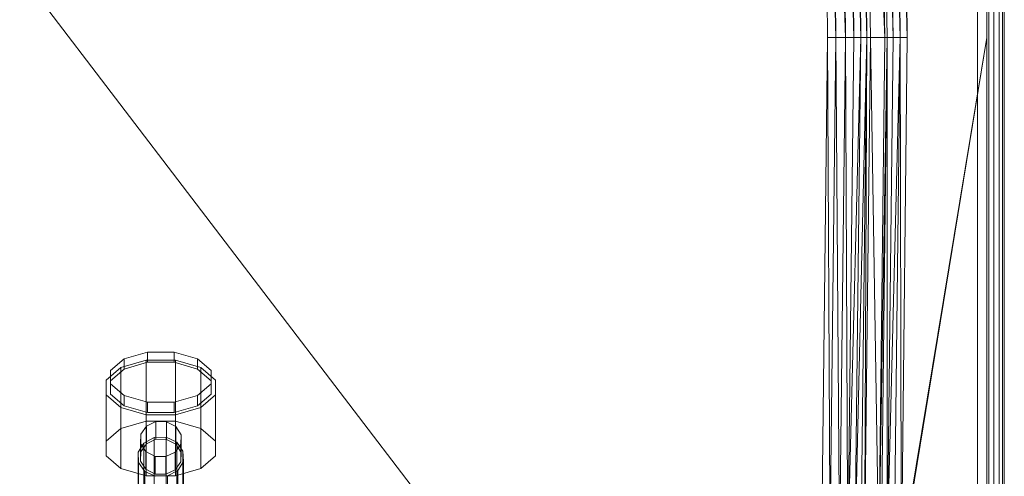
# Model space of a CAD drawing. Header units: metres. Extents: x 391.1 to 430.4, y 12.7 to 29.8.
# Tile 129 of 208: x 408.555 to 409.113, y 14.332 to 14.591. Entities that reach past the tile are written whole.
import ezdxf

# ---------------------------------------------------------------- set-up
doc = ezdxf.new("R2010")
doc.units = ezdxf.units.M
doc.layers.add('02_MOBILIARIO', color=7, linetype='Continuous', lineweight=18)
doc.layers.add('A-DETL-____-MBND', color=7, linetype='Continuous', lineweight=18)

# ---------------------------------------------------------------- blocks, each defined once
blk = doc.blocks.new('Family - Plats de dutxa PS-1-153583-02_SAN_P0')
at = {"layer": 'A-DETL-____-MBND', "color": 253, "true_color": 0xaaaaaa}
for p, q in [((0.81, 0.00026), (0.81, 0.80026)), ((0.81, 0.00026), (0.81, 0.80026)), ((0.8, 0.40026), (0.8, 0.78826)), ((0.8, 0.40026), (0.8, 0.78826)), ((0.804, 0.40026), (0.804, 0.78926)), ((0.804, 0.40026), (0.804, 0.78926)), ((0.807, 0.01026), (0.807, 0.79026)), ((0.807, 0.79026), (0.807, 0.40026)), ((0.807, 0.79026), (0.807, 0.40026)), ((0.807, 0.40026), (0.807, 0.79026)), ((0.809, 0.79026), (0.809, 0.40026)), ((0.809, 0.79026), (0.809, 0.40026)), ((0.81, 0.79026), (0.81, 0.30026)), ((0.81, 0.79026), (0.81, 0.30026)), ((0.81, 0.30026), (0.81, 0.79026)), ((0.81, 0.79026), (0.81, 0.40026)), ((0.81, 0.79026), (0.81, 0.40026)), ((0.81, 0.79026), (0.81, 0.40026)), ((0.81, 0.79026), (0.81, 0.40026)), ((0.7948, 0.04106), (0.7948, 0.76746)), ((0.7948, 0.76746), (0.7948, 0.04106)), ((0.8012, 0.76746), (0.8012, 0.04106)), ((0.8012, 0.04106), (0.8012, 0.76746)), ((0.73882, 0.6947), (0.74219, 0.40026)), ((0.73882, 0.6947), (0.74354, 0.40026)), ((0.73882, 0.6947), (0.74219, 0.40026)), ((0.74354, 0.40026), (0.73882, 0.6947)), ((0.74354, 0.40026), (0.74017, 0.6947)), ((0.74354, 0.40026), (0.74017, 0.6947)), ((0.74017, 0.6947), (0.74691, 0.40026)), ((0.74691, 0.40026), (0.74017, 0.6947)), ((0.74354, 0.6947), (0.74691, 0.40026)), ((0.74354, 0.6947), (0.75095, 0.40026)), ((0.74354, 0.6947), (0.74691, 0.40026)), ((0.75095, 0.40026), (0.74354, 0.6947)), ((0.75095, 0.40026), (0.74758, 0.6947)), ((0.75095, 0.40026), (0.74758, 0.6947)), ((0.74758, 0.6947), (0.755, 0.40026)), ((0.755, 0.40026), (0.74758, 0.6947)), ((0.755, 0.40026), (0.75163, 0.6947)), ((0.75163, 0.6947), (0.755, 0.40026)), ((0.70983, 0.40026), (0.70646, 0.68728)), ((0.70983, 0.40026), (0.70646, 0.68728)), ((0.70646, 0.68728), (0.71455, 0.40026)), ((0.71455, 0.40026), (0.70646, 0.68728)), ((0.71118, 0.68728), (0.71455, 0.40026)), ((0.71455, 0.40026), (0.71118, 0.68728)), ((0.71118, 0.68728), (0.71994, 0.40026)), ((0.71994, 0.40026), (0.71118, 0.68728)), ((0.71657, 0.68728), (0.71994, 0.40026)), ((0.71994, 0.40026), (0.71657, 0.68728)), ((0.71657, 0.68728), (0.72466, 0.40026)), ((0.72466, 0.40026), (0.71657, 0.68728)), ((0.72129, 0.68728), (0.72466, 0.40026)), ((0.72129, 0.68728), (0.7287, 0.40026)), ((0.72129, 0.68728), (0.72466, 0.40026)), ((0.7287, 0.40026), (0.72129, 0.68728)), ((0.7287, 0.40026), (0.72533, 0.68728)), ((0.72533, 0.68728), (0.73208, 0.40026)), ((0.72533, 0.68728), (0.7287, 0.40026)), ((0.73208, 0.40026), (0.72533, 0.68728)), ((0.73208, 0.40026), (0.7287, 0.68728)), ((0.73208, 0.40026), (0.7287, 0.68728)), ((0.7287, 0.68728), (0.7341, 0.40026)), ((0.7341, 0.40026), (0.7287, 0.68728)), ((0.73073, 0.68728), (0.7341, 0.40026)), ((0.7341, 0.40026), (0.73073, 0.68728)), ((0.73073, 0.68728), (0.74219, 0.40026)), ((0.74219, 0.40026), (0.73073, 0.68728)), ((0.70646, 0.11324), (0.70983, 0.40026)), ((0.70646, 0.11324), (0.70983, 0.40026)), ((0.71118, 0.11324), (0.70983, 0.40026)), ((0.70983, 0.40026), (0.71455, 0.40026)), ((0.70983, 0.40026), (0.71118, 0.11324)), ((0.70983, 0.40026), (0.71455, 0.40026)), ((0.71118, 0.11324), (0.71455, 0.40026)), ((0.71455, 0.40026), (0.71118, 0.11324)), ((0.71657, 0.11324), (0.71455, 0.40026)), ((0.71455, 0.40026), (0.71994, 0.40026)), ((0.71455, 0.40026), (0.71657, 0.11324)), ((0.71455, 0.40026), (0.71994, 0.40026)), ((0.71657, 0.11324), (0.71994, 0.40026)), ((0.71994, 0.40026), (0.71657, 0.11324)), ((0.72129, 0.11324), (0.71994, 0.40026)), ((0.71994, 0.40026), (0.72466, 0.40026)), ((0.71994, 0.40026), (0.72129, 0.11324)), ((0.71994, 0.40026), (0.72466, 0.40026)), ((0.7287, 0.40026), (0.72129, 0.11324)), ((0.72129, 0.11324), (0.72466, 0.40026)), ((0.72129, 0.11324), (0.7287, 0.40026)), ((0.72466, 0.40026), (0.72129, 0.11324)), ((0.7287, 0.40026), (0.72466, 0.40026)), ((0.7287, 0.40026), (0.72466, 0.40026)), ((0.73208, 0.40026), (0.72533, 0.11324)), ((0.72533, 0.11324), (0.7287, 0.40026)), ((0.72533, 0.11324), (0.73208, 0.40026)), ((0.7287, 0.40026), (0.72533, 0.11324)), ((0.7287, 0.11324), (0.73208, 0.40026)), ((0.73208, 0.40026), (0.7287, 0.40026)), ((0.73208, 0.40026), (0.7287, 0.11324)), ((0.73208, 0.40026), (0.7287, 0.40026)), ((0.73073, 0.11324), (0.7341, 0.40026)), ((0.73073, 0.11324), (0.73208, 0.40026)), ((0.73208, 0.40026), (0.73073, 0.11324)), ((0.7341, 0.40026), (0.73073, 0.11324)), ((0.73208, 0.40026), (0.7341, 0.40026)), ((0.73208, 0.40026), (0.7341, 0.40026)), ((0.73882, 0.10582), (0.7341, 0.40026)), ((0.7341, 0.40026), (0.74219, 0.40026)), ((0.7341, 0.40026), (0.73882, 0.10582)), ((0.7341, 0.40026), (0.74219, 0.40026)), ((0.74354, 0.40026), (0.73882, 0.10582)), ((0.73882, 0.10582), (0.74219, 0.40026)), ((0.73882, 0.10582), (0.74354, 0.40026)), ((0.74219, 0.40026), (0.73882, 0.10582)), ((0.74017, 0.10582), (0.74354, 0.40026)), ((0.74354, 0.40026), (0.74017, 0.10582)), ((0.74354, 0.40026), (0.74219, 0.40026)), ((0.74354, 0.40026), (0.74219, 0.40026)), ((0.75095, 0.40026), (0.74354, 0.10582)), ((0.74354, 0.10582), (0.74691, 0.40026)), ((0.74354, 0.10582), (0.75095, 0.40026)), ((0.74354, 0.10582), (0.74354, 0.40026)), ((0.74354, 0.40026), (0.74691, 0.40026)), ((0.74354, 0.40026), (0.74354, 0.10582)), ((0.74691, 0.40026), (0.74354, 0.10582)), ((0.74354, 0.40026), (0.74691, 0.40026)), ((0.75095, 0.40026), (0.74691, 0.40026)), ((0.75095, 0.40026), (0.74691, 0.40026)), ((0.74758, 0.10582), (0.75095, 0.40026)), ((0.75095, 0.40026), (0.74758, 0.10582)), ((0.75163, 0.10582), (0.75095, 0.40026)), ((0.75095, 0.40026), (0.755, 0.40026)), ((0.75095, 0.40026), (0.75163, 0.10582)), ((0.75095, 0.40026), (0.755, 0.40026)), ((0.8, 0.40026), (0.75129, 0.10185)), ((0.75129, 0.10185), (0.8, 0.40026)), ((0.8, 0.40026), (0.75163, 0.10582)), ((0.75163, 0.10582), (0.8, 0.40026)), ((0.755, 0.40026), (0.75163, 0.10582)), ((0.755, 0.40026), (0.75163, 0.10582)), ((0.8, 0.01226), (0.8, 0.40026)), ((0.8, 0.01226), (0.8, 0.40026)), ((0.804, 0.01126), (0.804, 0.40026)), ((0.804, 0.01126), (0.804, 0.40026)), ((0.807, 0.40026), (0.807, 0.01026)), ((0.807, 0.01026), (0.807, 0.40026)), ((0.807, 0.01026), (0.807, 0.40026)), ((0.809, 0.01026), (0.809, 0.40026)), ((0.809, 0.40026), (0.809, 0.01026)), ((0.81, 0.01026), (0.81, 0.40026)), ((0.81, 0.40026), (0.81, 0.01026)), ((0.81, 0.01026), (0.81, 0.40026)), ((0.81, 0.40026), (0.81, 0.01026)), ((0.81, 0.30026), (0.81, 0.01026)), ((0.81, 0.30026), (0.81, 0.01026)), ((0.81, 0.01026), (0.81, 0.30026)), ((0.31084, 0.21797), (0.30321, 0.21136)), ((0.32405, 0.22179), (0.31084, 0.21797)), ((0.31084, 0.21797), (0.31084, 0.21213)), ((0.32405, 0.22179), (0.32405, 0.21594)), ((0.33931, 0.22179), (0.32405, 0.22179)), ((0.33931, 0.22179), (0.33931, 0.21595)), ((0.35252, 0.21798), (0.33931, 0.22179)), ((0.35252, 0.21798), (0.35252, 0.21213)), ((0.36015, 0.21137), (0.35252, 0.21798)), ((0.30898, 0.21306), (0.30067, 0.20586)), ((0.32337, 0.21722), (0.30898, 0.21306)), ((0.30898, 0.21306), (0.30898, 0.17842)), ((0.32405, 0.21594), (0.31084, 0.21213)), ((0.32337, 0.21722), (0.32337, 0.18258)), ((0.33999, 0.21722), (0.32337, 0.21722)), ((0.33931, 0.21595), (0.32405, 0.21594)), ((0.35252, 0.21213), (0.33931, 0.21595)), ((0.33999, 0.21722), (0.33999, 0.18258)), ((0.35438, 0.21306), (0.33999, 0.21722)), ((0.35438, 0.21306), (0.35438, 0.17842)), ((0.3627, 0.20587), (0.35438, 0.21306)), ((0.31084, 0.21213), (0.30321, 0.20552)), ((0.30321, 0.21136), (0.30321, 0.20552)), ((0.30321, 0.21136), (0.30322, 0.20374)), ((0.36015, 0.20553), (0.35252, 0.21213)), ((0.36015, 0.21137), (0.36015, 0.20553)), ((0.36016, 0.20374), (0.36015, 0.21137)), ((0.30067, 0.20586), (0.30067, 0.17122)), ((0.30067, 0.20586), (0.30067, 0.19755)), ((0.30321, 0.20552), (0.30322, 0.19789)), ((0.30322, 0.20374), (0.30322, 0.19789)), ((0.30322, 0.20374), (0.31085, 0.19713)), ((0.35253, 0.19713), (0.36016, 0.20374)), ((0.36016, 0.1979), (0.36015, 0.20553)), ((0.36016, 0.20374), (0.36016, 0.1979)), ((0.3627, 0.20587), (0.3627, 0.17123)), ((0.3627, 0.19756), (0.3627, 0.20587)), ((0.30067, 0.19755), (0.30067, 0.16291)), ((0.30067, 0.19755), (0.30899, 0.19035)), ((0.30322, 0.19789), (0.31085, 0.19128)), ((0.31085, 0.19713), (0.31085, 0.19128)), ((0.31085, 0.19713), (0.32406, 0.19332)), ((0.33932, 0.19332), (0.35253, 0.19713)), ((0.35253, 0.19129), (0.36016, 0.1979)), ((0.35253, 0.19129), (0.35253, 0.19713)), ((0.35439, 0.19036), (0.3627, 0.19756)), ((0.3627, 0.19756), (0.3627, 0.16292)), ((0.30899, 0.19035), (0.30899, 0.15571)), ((0.30899, 0.19035), (0.32338, 0.1862)), ((0.31085, 0.19128), (0.32406, 0.18747)), ((0.32406, 0.19332), (0.32406, 0.18747)), ((0.32406, 0.19332), (0.33932, 0.19332)), ((0.33932, 0.19332), (0.33932, 0.18747)), ((0.33932, 0.18747), (0.35253, 0.19129)), ((0.34, 0.1862), (0.35439, 0.19036)), ((0.35439, 0.15572), (0.35439, 0.19036)), ((0.32338, 0.1862), (0.32338, 0.15156)), ((0.32338, 0.1862), (0.34, 0.1862)), ((0.32406, 0.18747), (0.33932, 0.18747)), ((0.34, 0.1862), (0.34, 0.15156)), ((0.32337, 0.18258), (0.30898, 0.17842)), ((0.32033, 0.17521), (0.32349, 0.17975)), ((0.33999, 0.18258), (0.32337, 0.18258)), ((0.32349, 0.17975), (0.32885, 0.18231)), ((0.32349, 0.17975), (0.32349, 0.16971)), ((0.32885, 0.18231), (0.32885, 0.17227)), ((0.32885, 0.18231), (0.33497, 0.1822)), ((0.33497, 0.1822), (0.33497, 0.17216)), ((0.33497, 0.1822), (0.34021, 0.17946)), ((0.35438, 0.17842), (0.33999, 0.18258)), ((0.34021, 0.17946), (0.34021, 0.16942)), ((0.34021, 0.17946), (0.34317, 0.17482)), ((0.30898, 0.17842), (0.30067, 0.17122)), ((0.32021, 0.16991), (0.32033, 0.17521)), ((0.32033, 0.16518), (0.32033, 0.17521)), ((0.32211, 0.17011), (0.32788, 0.17322)), ((0.32788, 0.17322), (0.33468, 0.17341)), ((0.32788, 0.17322), (0.32788, 0.10821)), ((0.33468, 0.17341), (0.33468, 0.1084)), ((0.33468, 0.17341), (0.34068, 0.17062)), ((0.34317, 0.17482), (0.34304, 0.16952)), ((0.34317, 0.17482), (0.34317, 0.16478)), ((0.3627, 0.17123), (0.35438, 0.17842)), ((0.30067, 0.17122), (0.30067, 0.16291)), ((0.31889, 0.16492), (0.32211, 0.17011)), ((0.32021, 0.16991), (0.32021, 0.15988)), ((0.32316, 0.16527), (0.32021, 0.16991)), ((0.32033, 0.16518), (0.32349, 0.16971)), ((0.32211, 0.17011), (0.32211, 0.10511)), ((0.32349, 0.16971), (0.32885, 0.17227)), ((0.32885, 0.17227), (0.33497, 0.17216)), ((0.33497, 0.17216), (0.34021, 0.16942)), ((0.34304, 0.16952), (0.33988, 0.16498)), ((0.34021, 0.16942), (0.34317, 0.16478)), ((0.34068, 0.17062), (0.34068, 0.10562)), ((0.34068, 0.17062), (0.34426, 0.16562)), ((0.34304, 0.16952), (0.34304, 0.15948)), ((0.3627, 0.16292), (0.3627, 0.17123)), ((0.30067, 0.16291), (0.30899, 0.15571)), ((0.31889, 0.16492), (0.31889, 0.09992)), ((0.31911, 0.15904), (0.31889, 0.16492)), ((0.32021, 0.15988), (0.32033, 0.16518)), ((0.32316, 0.16527), (0.32316, 0.15523)), ((0.3284, 0.16253), (0.32316, 0.16527)), ((0.3284, 0.16253), (0.3284, 0.15249)), ((0.33452, 0.16242), (0.3284, 0.16253)), ((0.33988, 0.16498), (0.33452, 0.16242)), ((0.33452, 0.16242), (0.33452, 0.15239)), ((0.33988, 0.16498), (0.33988, 0.15494)), ((0.34317, 0.16478), (0.34304, 0.15948)), ((0.34426, 0.10062), (0.34426, 0.16562)), ((0.34426, 0.16562), (0.34448, 0.15973)), ((0.35439, 0.15572), (0.3627, 0.16292)), ((0.31911, 0.15904), (0.31911, 0.09403)), ((0.3227, 0.15403), (0.31911, 0.15904)), ((0.32316, 0.15523), (0.32021, 0.15988)), ((0.34304, 0.15948), (0.33988, 0.15494)), ((0.34448, 0.15973), (0.34127, 0.15454)), ((0.34448, 0.15973), (0.34448, 0.09473)), ((0.30899, 0.15571), (0.32338, 0.15156)), ((0.3227, 0.15403), (0.3227, 0.08903)), ((0.32869, 0.15125), (0.3227, 0.15403)), ((0.3284, 0.15249), (0.32316, 0.15523)), ((0.32338, 0.15156), (0.34, 0.15156)), ((0.33452, 0.15239), (0.3284, 0.15249)), ((0.33549, 0.15144), (0.32869, 0.15125)), ((0.33988, 0.15494), (0.33452, 0.15239)), ((0.34127, 0.15454), (0.33549, 0.15144)), ((0.33549, 0.15144), (0.33549, 0.08643)), ((0.34, 0.15156), (0.35439, 0.15572)), ((0.34127, 0.15454), (0.34127, 0.08954))]:
    blk.add_line(p, q, dxfattribs=at)
blk = doc.blocks.new('Family - Cadira confident_PB-155879-02_SAN_P0')
at = {"layer": 'A-DETL-____-MBND', "color": 253, "true_color": 0xaaaaaa}
for p, q in [((0.38489, 0.71448), (0.70832, 0.29026)), ((0.70832, 0.29026), (0.38489, 0.71448))]:
    blk.add_line(p, q, dxfattribs=at)
blk = doc.blocks.new('LONDR55-XX_ZZ-ARQ-CAA-M3D-Londres55_ifc-1-02_SAN_P0')
at = {"layer": '02_MOBILIARIO', "color": 253, "lineweight": 18, "true_color": 0xaaaaaa}
blk.add_blockref('Family - Cadira confident_PB-155879-02_SAN_P0', (408.11018, 13.9818), dxfattribs=at)
at = {"layer": 'A-DETL-____-MBND', "color": 253, "lineweight": 18, "true_color": 0xaaaaaa}
blk.add_blockref('Family - Plats de dutxa PS-1-153583-02_SAN_P0', (408.30344, 14.18035), dxfattribs=at)

msp = doc.modelspace()

# ---------------------------------------------------------------- block references
at = {"lineweight": 5}
msp.add_blockref('LONDR55-XX_ZZ-ARQ-CAA-M3D-Londres55_ifc-1-02_SAN_P0', (0, 0), dxfattribs=at)

doc.saveas('drawing.dxf')
